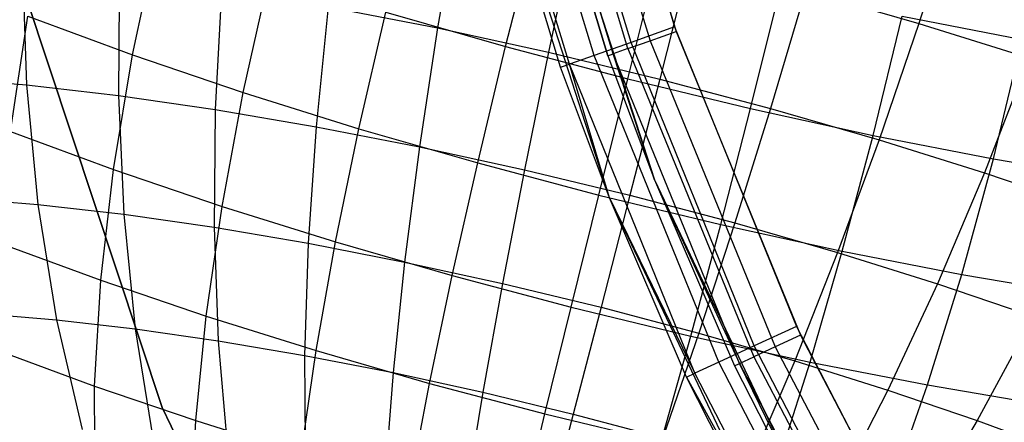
# Model space of a CAD drawing. Extents: x -11.4 to 11.4, y 1.8 to 24.6.
# Tile 53 of 199: x -3.217 to -2.415, y 11.97 to 12.298. Entities that reach past the tile are written whole.
import ezdxf

# ---------------------------------------------------------------- set-up
doc = ezdxf.new("R2010")
doc.units = 0
doc.header["$MEASUREMENT"] = 0
doc.layers.get('0').update_dxf_attribs({"color": 13, "linetype": 'CONTINUOUS'})

# ---------------------------------------------------------------- blocks, each defined once
blk = doc.blocks.new('GRUPUJ_4')
at = {"color": 0}
for p, q in [((8.64504, 10.70166, 62.90945), (8.7212, 10.45002, 62.90945)), ((8.64504, 10.70166, 62.87008), (8.72252, 10.44632, 62.87008)), ((8.64504, 10.70166, 62.90945), (8.7212, 10.45002, 62.90945)), ((8.64504, 10.70166, 62.87008), (8.72252, 10.44632, 62.87008)), ((8.68317, 10.43233, 62.85278), (8.60456, 10.69143, 62.85278)), ((8.68317, 10.43233, 62.85278), (8.60456, 10.69143, 62.85278)), ((8.6857, 10.43745, 62.90196), (8.60853, 10.69243, 62.90196)), ((8.6857, 10.43745, 62.90196), (8.60853, 10.69243, 62.90196)), ((8.62313, 10.69612, 62.86558), (8.70122, 10.43875, 62.86558)), ((8.62313, 10.69612, 62.86558), (8.70122, 10.43875, 62.86558)), ((8.65559, 10.4268, 62.88062), (8.57757, 10.6846, 62.88062)), ((8.65559, 10.4268, 62.88062), (8.57757, 10.6846, 62.88062)), ((8.58779, 10.68719, 62.06299), (8.70487, 10.32561, 62.06299)), ((8.66687, 10.42654, 62.81103), (8.58779, 10.68719, 62.06299)), ((8.58779, 10.68719, 62.06299), (8.70487, 10.32561, 62.06299)), ((8.58779, 10.68719, 62.81103), (8.66687, 10.42654, 62.81103)), ((8.66687, 10.42654, 62.81103), (8.58779, 10.68719, 62.06299)), ((8.58779, 10.68719, 62.81103), (8.66687, 10.42654, 62.81103)), ((8.67111, 10.42805, 62.83362), (8.59215, 10.68829, 62.83362)), ((8.67111, 10.42805, 62.83362), (8.59215, 10.68829, 62.83362)), ((8.62842, 10.41719, 62.81103), (8.54962, 10.67753, 62.81103)), ((8.62842, 10.41719, 62.81103), (8.54962, 10.67753, 62.81103)), ((8.62842, 10.41719, 62.81103), (8.54962, 10.67753, 62.06299)), ((8.66828, 10.31106, 62.06299), (8.54962, 10.67753, 62.06299)), ((8.66828, 10.31106, 62.06299), (8.54962, 10.67753, 62.06299)), ((8.62842, 10.41719, 62.81103), (8.54962, 10.67753, 62.06299)), ((8.63548, 10.41969, 62.84869), (8.55689, 10.67937, 62.84869)), ((8.63548, 10.41969, 62.84869), (8.55689, 10.67937, 62.84869)), ((8.16625, 10.55591, 62.0315), (8.30407, 10.14043, 62.0315)), ((8.30407, 10.14043, 62.06299), (8.16625, 10.55591, 62.06299)), ((8.16625, 10.55591, 62.0315), (8.30407, 10.14043, 62.0315)), ((8.30407, 10.14043, 62.06299), (8.16625, 10.55591, 62.06299)), ((8.54508, 10.54769, 3.2549), (8.5281, 10.44914, 3.27191)), ((8.54508, 10.54769, 3.2549), (8.5281, 10.44914, 3.27191)), ((8.9505, 10.54937, 3.25333), (8.91995, 10.45289, 3.26001)), ((8.9505, 10.54937, 3.25333), (8.91995, 10.45289, 3.26001)), ((8.58364, 10.43399, 5.16493), (8.60814, 10.53068, 5.18333)), ((8.58364, 10.43399, 5.16493), (8.60814, 10.53068, 5.18333)), ((8.63925, 10.52714, 3.24127), (8.61841, 10.42944, 3.25885)), ((8.63925, 10.52714, 3.24127), (8.61841, 10.42944, 3.25885)), ((8.27993, 10.42735, 5.05521), (8.30044, 10.5227, 5.08307)), ((8.27993, 10.42735, 5.05521), (8.30044, 10.5227, 5.08307)), ((8.19009, 10.50227, 3.41497), (8.19351, 10.40277, 3.43436)), ((8.19009, 10.50227, 3.41497), (8.19351, 10.40277, 3.43436)), ((8.683, 10.40771, 5.17156), (8.70722, 10.50447, 5.18994)), ((8.683, 10.40771, 5.17156), (8.70722, 10.50447, 5.18994)), ((8.7338, 10.50432, 3.23757), (8.70909, 10.40755, 3.2553)), ((8.7338, 10.50432, 3.23757), (8.70909, 10.40755, 3.2553)), ((8.26921, 10.49317, 3.36628), (8.26841, 10.39415, 3.38827)), ((8.26921, 10.49317, 3.36628), (8.26841, 10.39415, 3.38827)), ((8.37009, 10.39669, 5.09229), (8.39131, 10.4918, 5.12044)), ((8.37009, 10.39669, 5.09229), (8.39131, 10.4918, 5.12044)), ((8.35254, 10.48118, 3.32592), (8.3473, 10.38281, 3.35007)), ((8.35254, 10.48118, 3.32592), (8.3473, 10.38281, 3.35007)), ((8.78305, 10.38356, 5.16765), (8.80699, 10.4804, 5.18604)), ((8.78305, 10.38356, 5.16765), (8.80699, 10.4804, 5.18604)), ((8.82771, 10.47948, 3.24384), (8.79916, 10.38373, 3.26131)), ((8.82771, 10.47948, 3.24384), (8.79916, 10.38373, 3.26131)), ((8.82771, 10.47948, 3.24384), (8.91995, 10.45289, 3.26001)), ((8.82771, 10.47948, 3.24384), (8.91995, 10.45289, 3.26001)), ((8.18069, 10.36505, 4.97271), (8.19462, 10.45887, 5.00863)), ((8.18069, 10.36505, 4.97271), (8.19462, 10.45887, 5.00863)), ((8.19462, 10.45887, 5.00863), (8.27993, 10.42735, 5.05521)), ((8.19462, 10.45887, 5.00863), (8.27993, 10.42735, 5.05521)), ((8.43915, 10.46646, 3.29435), (8.42929, 10.36887, 3.32018)), ((8.43915, 10.46646, 3.29435), (8.42929, 10.36887, 3.32018)), ((8.43915, 10.46646, 3.29435), (8.5281, 10.44914, 3.27191)), ((8.43915, 10.46646, 3.29435), (8.5281, 10.44914, 3.27191)), ((8.4641, 10.36725, 5.11946), (8.48605, 10.46212, 5.14782)), ((8.4641, 10.36725, 5.11946), (8.48605, 10.46212, 5.14782)), ((8.48605, 10.46212, 5.14782), (8.58364, 10.43399, 5.16493)), ((8.48605, 10.46212, 5.14782), (8.58364, 10.43399, 5.16493)), ((8.88269, 10.36182, 5.15323), (8.90634, 10.45872, 5.17166)), ((8.88269, 10.36182, 5.15323), (8.90634, 10.45872, 5.17166)), ((8.91995, 10.45289, 3.26001), (8.88761, 10.35823, 3.27682)), ((8.91995, 10.45289, 3.26001), (8.88761, 10.35823, 3.27682)), ((8.90634, 10.45872, 5.17166), (9.0042, 10.43967, 5.14698)), ((8.90634, 10.45872, 5.17166), (9.0042, 10.43967, 5.14698)), ((8.91995, 10.45289, 3.26001), (9.0095, 10.42484, 3.28589)), ((8.91995, 10.45289, 3.26001), (9.0095, 10.42484, 3.28589)), ((8.5281, 10.44914, 3.27191), (8.51349, 10.35248, 3.29894)), ((8.5281, 10.44914, 3.27191), (8.51349, 10.35248, 3.29894)), ((8.5281, 10.44914, 3.27191), (8.61841, 10.42944, 3.25885)), ((8.5281, 10.44914, 3.27191), (8.61841, 10.42944, 3.25885)), ((8.7212, 10.45002, 62.90945), (8.6857, 10.43745, 62.90196)), ((8.7212, 10.45002, 62.90945), (8.6857, 10.43745, 62.90196)), ((8.70122, 10.43875, 62.86558), (8.72252, 10.44632, 62.87008)), ((8.70122, 10.43875, 62.86558), (8.72252, 10.44632, 62.87008)), ((8.7212, 10.45002, 62.90945), (8.82026, 10.20647, 62.90945)), ((8.7212, 10.45002, 62.90945), (8.82026, 10.20647, 62.90945)), ((8.72252, 10.44632, 62.87008), (8.82356, 10.19935, 62.87008)), ((8.72252, 10.44632, 62.87008), (8.82356, 10.19935, 62.87008)), ((8.6857, 10.43745, 62.90196), (8.65559, 10.4268, 62.88062)), ((8.6857, 10.43745, 62.90196), (8.65559, 10.4268, 62.88062)), ((8.68317, 10.43233, 62.85278), (8.70122, 10.43875, 62.86558)), ((8.68317, 10.43233, 62.85278), (8.70122, 10.43875, 62.86558)), ((8.78606, 10.19069, 62.90196), (8.6857, 10.43745, 62.90196)), ((8.78606, 10.19069, 62.90196), (8.6857, 10.43745, 62.90196)), ((8.70122, 10.43875, 62.86558), (8.80307, 10.18982, 62.86558)), ((8.70122, 10.43875, 62.86558), (8.80307, 10.18982, 62.86558)), ((8.98082, 10.34272, 5.12848), (9.0042, 10.43967, 5.14698)), ((8.98082, 10.34272, 5.12848), (9.0042, 10.43967, 5.14698)), ((8.26443, 10.3341, 5.01842), (8.27993, 10.42735, 5.05521)), ((8.26443, 10.3341, 5.01842), (8.27993, 10.42735, 5.05521)), ((8.27993, 10.42735, 5.05521), (8.37009, 10.39669, 5.09229)), ((8.27993, 10.42735, 5.05521), (8.37009, 10.39669, 5.09229)), ((8.56092, 10.33933, 5.13643), (8.58364, 10.43399, 5.16493)), ((8.56092, 10.33933, 5.13643), (8.58364, 10.43399, 5.16493)), ((8.58364, 10.43399, 5.16493), (8.683, 10.40771, 5.17156)), ((8.58364, 10.43399, 5.16493), (8.683, 10.40771, 5.17156)), ((8.61841, 10.42944, 3.25885), (8.59898, 10.33383, 3.28657)), ((8.61841, 10.42944, 3.25885), (8.59898, 10.33383, 3.28657)), ((8.61841, 10.42944, 3.25885), (8.70909, 10.40755, 3.2553)), ((8.61841, 10.42944, 3.25885), (8.70909, 10.40755, 3.2553)), ((8.65559, 10.4268, 62.88062), (8.63548, 10.41969, 62.84869)), ((8.65559, 10.4268, 62.88062), (8.63548, 10.41969, 62.84869)), ((8.75707, 10.1773, 62.88062), (8.65559, 10.4268, 62.88062)), ((8.75707, 10.1773, 62.88062), (8.65559, 10.4268, 62.88062)), ((8.66687, 10.42654, 62.81103), (8.67111, 10.42805, 62.83362)), ((8.66687, 10.42654, 62.81103), (8.67111, 10.42805, 62.83362)), ((8.68317, 10.43233, 62.85278), (8.67111, 10.42805, 62.83362)), ((8.68317, 10.43233, 62.85278), (8.67111, 10.42805, 62.83362)), ((8.77409, 10.17635, 62.83362), (8.67111, 10.42805, 62.83362)), ((8.70487, 10.32561, 62.81103), (8.67111, 10.42805, 62.83362)), ((8.77409, 10.17635, 62.83362), (8.67111, 10.42805, 62.83362)), ((8.70487, 10.32561, 62.81103), (8.67111, 10.42805, 62.83362)), ((8.68317, 10.43233, 62.85278), (8.78569, 10.18174, 62.85278)), ((8.68317, 10.43233, 62.85278), (8.78569, 10.18174, 62.85278)), ((8.62842, 10.41719, 62.81103), (8.63548, 10.41969, 62.84869)), ((8.62842, 10.41719, 62.81103), (8.63548, 10.41969, 62.84869)), ((8.66828, 10.31106, 62.81103), (8.63548, 10.41969, 62.84869)), ((8.66828, 10.31106, 62.81103), (8.63548, 10.41969, 62.84869)), ((8.7377, 10.16836, 62.84869), (8.63548, 10.41969, 62.84869)), ((8.7377, 10.16836, 62.84869), (8.63548, 10.41969, 62.84869)), ((8.66687, 10.42654, 62.81103), (8.70487, 10.32561, 62.06299)), ((8.66687, 10.42654, 62.81103), (8.70487, 10.32561, 62.06299)), ((8.66687, 10.42654, 62.81103), (8.70487, 10.32561, 62.81103)), ((8.66687, 10.42654, 62.81103), (8.70487, 10.32561, 62.81103)), ((9.0095, 10.42484, 3.28589), (8.97349, 10.33133, 3.30164)), ((9.0095, 10.42484, 3.28589), (8.97349, 10.33133, 3.30164)), ((8.66828, 10.31106, 62.81103), (8.62842, 10.41719, 62.81103)), ((8.66828, 10.31106, 62.81103), (8.62842, 10.41719, 62.81103)), ((8.66828, 10.31106, 62.06299), (8.62842, 10.41719, 62.81103)), ((8.66828, 10.31106, 62.06299), (8.62842, 10.41719, 62.81103)), ((8.1234, 10.40857, 3.48785), (8.19351, 10.40277, 3.43436)), ((8.1234, 10.40857, 3.48785), (8.19351, 10.40277, 3.43436)), ((8.19351, 10.40277, 3.43436), (8.20286, 10.30564, 3.46204)), ((8.19351, 10.40277, 3.43436), (8.26841, 10.39415, 3.38827)), ((8.19351, 10.40277, 3.43436), (8.20286, 10.30564, 3.46204)), ((8.19351, 10.40277, 3.43436), (8.26841, 10.39415, 3.38827)), ((8.65951, 10.31326, 5.14301), (8.683, 10.40771, 5.17156)), ((8.65951, 10.31326, 5.14301), (8.683, 10.40771, 5.17156)), ((8.683, 10.40771, 5.17156), (8.78305, 10.38356, 5.16765)), ((8.683, 10.40771, 5.17156), (8.78305, 10.38356, 5.16765)), ((8.70909, 10.40755, 3.2553), (8.68483, 10.31311, 3.28322)), ((8.70909, 10.40755, 3.2553), (8.68483, 10.31311, 3.28322)), ((8.70909, 10.40755, 3.2553), (8.79916, 10.38373, 3.26131)), ((8.70909, 10.40755, 3.2553), (8.79916, 10.38373, 3.26131)), ((8.35292, 10.30402, 5.05482), (8.37009, 10.39669, 5.09229)), ((8.35292, 10.30402, 5.05482), (8.37009, 10.39669, 5.09229)), ((8.37009, 10.39669, 5.09229), (8.4641, 10.36725, 5.11946)), ((8.37009, 10.39669, 5.09229), (8.4641, 10.36725, 5.11946)), ((8.26841, 10.39415, 3.38827), (8.27274, 10.2976, 3.41903)), ((8.26841, 10.39415, 3.38827), (8.3473, 10.38281, 3.35007)), ((8.26841, 10.39415, 3.38827), (8.27274, 10.2976, 3.41903)), ((8.26841, 10.39415, 3.38827), (8.3473, 10.38281, 3.35007)), ((8.3473, 10.38281, 3.35007), (8.34634, 10.28701, 3.38339)), ((8.3473, 10.38281, 3.35007), (8.34634, 10.28701, 3.38339)), ((8.3473, 10.38281, 3.35007), (8.42929, 10.36887, 3.32018)), ((8.3473, 10.38281, 3.35007), (8.42929, 10.36887, 3.32018)), ((8.75877, 10.2893, 5.13913), (8.78305, 10.38356, 5.16765)), ((8.75877, 10.2893, 5.13913), (8.78305, 10.38356, 5.16765)), ((8.79916, 10.38373, 3.26131), (8.77009, 10.29056, 3.28891)), ((8.79916, 10.38373, 3.26131), (8.77009, 10.29056, 3.28891)), ((8.78305, 10.38356, 5.16765), (8.88269, 10.36182, 5.15323)), ((8.78305, 10.38356, 5.16765), (8.88269, 10.36182, 5.15323)), ((8.79916, 10.38373, 3.26131), (8.88761, 10.35823, 3.27682)), ((8.79916, 10.38373, 3.26131), (8.88761, 10.35823, 3.27682)), ((8.18069, 10.36505, 4.97271), (8.26443, 10.3341, 5.01842)), ((8.18069, 10.36505, 4.97271), (8.26443, 10.3341, 5.01842)), ((8.42929, 10.36887, 3.32018), (8.42284, 10.27401, 3.35551)), ((8.42929, 10.36887, 3.32018), (8.42284, 10.27401, 3.35551)), ((8.42929, 10.36887, 3.32018), (8.51349, 10.35248, 3.29894)), ((8.42929, 10.36887, 3.32018), (8.51349, 10.35248, 3.29894)), ((8.44519, 10.27512, 5.08149), (8.4641, 10.36725, 5.11946)), ((8.44519, 10.27512, 5.08149), (8.4641, 10.36725, 5.11946)), ((8.4641, 10.36725, 5.11946), (8.56092, 10.33933, 5.13643)), ((8.4641, 10.36725, 5.11946), (8.56092, 10.33933, 5.13643)), ((8.88761, 10.35823, 3.27682), (8.85382, 10.26641, 3.30358)), ((8.88761, 10.35823, 3.27682), (8.85382, 10.26641, 3.30358)), ((8.85763, 10.26773, 5.12483), (8.88269, 10.36182, 5.15323)), ((8.85763, 10.26773, 5.12483), (8.88269, 10.36182, 5.15323)), ((8.88269, 10.36182, 5.15323), (8.98082, 10.34272, 5.12848)), ((8.88269, 10.36182, 5.15323), (8.98082, 10.34272, 5.12848)), ((8.88761, 10.35823, 3.27682), (8.97349, 10.33133, 3.30164)), ((8.88761, 10.35823, 3.27682), (8.97349, 10.33133, 3.30164)), ((8.51349, 10.35248, 3.29894), (8.5014, 10.25872, 3.33569)), ((8.51349, 10.35248, 3.29894), (8.5014, 10.25872, 3.33569)), ((8.51349, 10.35248, 3.29894), (8.59898, 10.33383, 3.28657)), ((8.51349, 10.35248, 3.29894), (8.59898, 10.33383, 3.28657)), ((8.54022, 10.24772, 5.09814), (8.56092, 10.33933, 5.13643)), ((8.54022, 10.24772, 5.09814), (8.56092, 10.33933, 5.13643)), ((8.56092, 10.33933, 5.13643), (8.65951, 10.31326, 5.14301)), ((8.56092, 10.33933, 5.13643), (8.65951, 10.31326, 5.14301)), ((8.95499, 10.24878, 5.10027), (8.98082, 10.34272, 5.12848)), ((8.95499, 10.24878, 5.10027), (8.98082, 10.34272, 5.12848)), ((8.98082, 10.34272, 5.12848), (9.07637, 10.32648, 5.09365)), ((8.98082, 10.34272, 5.12848), (9.07637, 10.32648, 5.09365)), ((8.2541, 10.24396, 4.9731), (8.26443, 10.3341, 5.01842)), ((8.2541, 10.24396, 4.9731), (8.26443, 10.3341, 5.01842)), ((8.26443, 10.3341, 5.01842), (8.35292, 10.30402, 5.05482)), ((8.26443, 10.3341, 5.01842), (8.35292, 10.30402, 5.05482)), ((8.59898, 10.33383, 3.28657), (8.58117, 10.24131, 3.32415)), ((8.59898, 10.33383, 3.28657), (8.58117, 10.24131, 3.32415)), ((8.59898, 10.33383, 3.28657), (8.68483, 10.31311, 3.28322)), ((8.59898, 10.33383, 3.28657), (8.68483, 10.31311, 3.28322)), ((8.97349, 10.33133, 3.30164), (8.93512, 10.24095, 3.32708)), ((8.97349, 10.33133, 3.30164), (8.93512, 10.24095, 3.32708)), ((8.97349, 10.33133, 3.30164), (9.05585, 10.30333, 3.33551)), ((8.97349, 10.33133, 3.30164), (9.05585, 10.30333, 3.33551)), ((8.70487, 10.32561, 62.06299), (8.86813, 9.9824, 62.06299)), ((8.70487, 10.32561, 62.81103), (8.70487, 10.32561, 62.06299)), ((8.70487, 10.32561, 62.81103), (8.70487, 10.32561, 62.06299)), ((8.70487, 10.32561, 62.81103), (8.77001, 10.17445, 62.81103)), ((8.70487, 10.32561, 62.06299), (8.77001, 10.17445, 62.81103)), ((8.70487, 10.32561, 62.06299), (8.77001, 10.17445, 62.81103)), ((8.70487, 10.32561, 62.06299), (8.86813, 9.9824, 62.06299)), ((8.70487, 10.32561, 62.81103), (8.77001, 10.17445, 62.81103)), ((8.70487, 10.32561, 62.81103), (8.77409, 10.17635, 62.83362)), ((8.70487, 10.32561, 62.81103), (8.77409, 10.17635, 62.83362)), ((8.13744, 10.31105, 3.51194), (8.20286, 10.30564, 3.46204)), ((8.13744, 10.31105, 3.51194), (8.20286, 10.30564, 3.46204)), ((8.63698, 10.22212, 5.1046), (8.65951, 10.31326, 5.14301)), ((8.63698, 10.22212, 5.1046), (8.65951, 10.31326, 5.14301)), ((8.65951, 10.31326, 5.14301), (8.75877, 10.2893, 5.13913)), ((8.65951, 10.31326, 5.14301), (8.75877, 10.2893, 5.13913)), ((8.68483, 10.31311, 3.28322), (8.66127, 10.22198, 3.32101)), ((8.68483, 10.31311, 3.28322), (8.66127, 10.22198, 3.32101)), ((8.66828, 10.31106, 62.81103), (8.7377, 10.16836, 62.84869)), ((8.66828, 10.31106, 62.81103), (8.7377, 10.16836, 62.84869)), ((8.73089, 10.16522, 62.81103), (8.66828, 10.31106, 62.81103)), ((8.83376, 9.9632, 62.06299), (8.66828, 10.31106, 62.06299)), ((8.73089, 10.16522, 62.81103), (8.66828, 10.31106, 62.06299)), ((8.73089, 10.16522, 62.81103), (8.66828, 10.31106, 62.81103)), ((8.66828, 10.31106, 62.81103), (8.66828, 10.31106, 62.06299)), ((8.73089, 10.16522, 62.81103), (8.66828, 10.31106, 62.06299)), ((8.83376, 9.9632, 62.06299), (8.66828, 10.31106, 62.06299)), ((8.66828, 10.31106, 62.81103), (8.66828, 10.31106, 62.06299)), ((8.68483, 10.31311, 3.28322), (8.77009, 10.29056, 3.28891)), ((8.68483, 10.31311, 3.28322), (8.77009, 10.29056, 3.28891)), ((8.20286, 10.30564, 3.46204), (8.21802, 10.21191, 3.4977)), ((8.20286, 10.30564, 3.46204), (8.27274, 10.2976, 3.41903)), ((8.20286, 10.30564, 3.46204), (8.27274, 10.2976, 3.41903)), ((8.20286, 10.30564, 3.46204), (8.21802, 10.21191, 3.4977)), ((8.33998, 10.21476, 5.00842), (8.35292, 10.30402, 5.05482)), ((8.33998, 10.21476, 5.00842), (8.35292, 10.30402, 5.05482)), ((8.35292, 10.30402, 5.05482), (8.44519, 10.27512, 5.08149)), ((8.35292, 10.30402, 5.05482), (8.44519, 10.27512, 5.08149)), ((8.27274, 10.2976, 3.41903), (8.28215, 10.20453, 3.45824)), ((8.27274, 10.2976, 3.41903), (8.34634, 10.28701, 3.38339)), ((8.27274, 10.2976, 3.41903), (8.28215, 10.20453, 3.45824)), ((8.27274, 10.2976, 3.41903), (8.34634, 10.28701, 3.38339)), ((8.77009, 10.29056, 3.28891), (8.74082, 10.20094, 3.32632)), ((8.77009, 10.29056, 3.28891), (8.74082, 10.20094, 3.32632)), ((8.77009, 10.29056, 3.28891), (8.85382, 10.26641, 3.30358)), ((8.77009, 10.29056, 3.28891), (8.85382, 10.26641, 3.30358)), ((8.34634, 10.28701, 3.38339), (8.34969, 10.19482, 3.42553)), ((8.34634, 10.28701, 3.38339), (8.42284, 10.27401, 3.35551)), ((8.34634, 10.28701, 3.38339), (8.34969, 10.19482, 3.42553)), ((8.34634, 10.28701, 3.38339), (8.42284, 10.27401, 3.35551)), ((8.73441, 10.19861, 5.10079), (8.75877, 10.2893, 5.13913)), ((8.73441, 10.19861, 5.10079), (8.75877, 10.2893, 5.13913)), ((8.75877, 10.2893, 5.13913), (8.85763, 10.26773, 5.12483)), ((8.75877, 10.2893, 5.13913), (8.85763, 10.26773, 5.12483)), ((8.42953, 10.18671, 5.0343), (8.44519, 10.27512, 5.08149)), ((8.42953, 10.18671, 5.0343), (8.44519, 10.27512, 5.08149)), ((8.44519, 10.27512, 5.08149), (8.54022, 10.24772, 5.09814)), ((8.44519, 10.27512, 5.08149), (8.54022, 10.24772, 5.09814)), ((8.17283, 10.27399, 4.92873), (8.2541, 10.24396, 4.9731)), ((8.17283, 10.27399, 4.92873), (8.2541, 10.24396, 4.9731)), ((8.42284, 10.27401, 3.35551), (8.41988, 10.18288, 3.39995)), ((8.42284, 10.27401, 3.35551), (8.41988, 10.18288, 3.39995)), ((8.42284, 10.27401, 3.35551), (8.5014, 10.25872, 3.33569)), ((8.42284, 10.27401, 3.35551), (8.5014, 10.25872, 3.33569)), ((8.83144, 10.17744, 5.08675), (8.85763, 10.26773, 5.12483)), ((8.83144, 10.17744, 5.08675), (8.85763, 10.26773, 5.12483)), ((8.85763, 10.26773, 5.12483), (8.95499, 10.24878, 5.10027)), ((8.85763, 10.26773, 5.12483), (8.95499, 10.24878, 5.10027)), ((8.5014, 10.25872, 3.33569), (8.49197, 10.16885, 3.38176)), ((8.5014, 10.25872, 3.33569), (8.49197, 10.16885, 3.38176)), ((8.5014, 10.25872, 3.33569), (8.58117, 10.24131, 3.32415)), ((8.5014, 10.25872, 3.33569), (8.58117, 10.24131, 3.32415)), ((8.85382, 10.26641, 3.30358), (8.81894, 10.17841, 3.34001)), ((8.85382, 10.26641, 3.30358), (8.81894, 10.17841, 3.34001)), ((8.85382, 10.26641, 3.30358), (8.93512, 10.24095, 3.32708)), ((8.85382, 10.26641, 3.30358), (8.93512, 10.24095, 3.32708)), ((8.24904, 10.15786, 4.91971), (8.2541, 10.24396, 4.9731)), ((8.24904, 10.15786, 4.91971), (8.2541, 10.24396, 4.9731)), ((8.2541, 10.24396, 4.9731), (8.33998, 10.21476, 5.00842)), ((8.2541, 10.24396, 4.9731), (8.33998, 10.21476, 5.00842)), ((8.52176, 10.16012, 5.05046), (8.54022, 10.24772, 5.09814)), ((8.52176, 10.16012, 5.05046), (8.54022, 10.24772, 5.09814)), ((8.54022, 10.24772, 5.09814), (8.63698, 10.22212, 5.1046)), ((8.54022, 10.24772, 5.09814), (8.63698, 10.22212, 5.1046)), ((8.92701, 10.15884, 5.06264), (8.95499, 10.24878, 5.10027)), ((8.92701, 10.15884, 5.06264), (8.95499, 10.24878, 5.10027)), ((8.95499, 10.24878, 5.10027), (9.0498, 10.23266, 5.06571)), ((8.95499, 10.24878, 5.10027), (9.0498, 10.23266, 5.06571)), ((8.58117, 10.24131, 3.32415), (8.56517, 10.15288, 3.37117)), ((8.58117, 10.24131, 3.32415), (8.56517, 10.15288, 3.37117)), ((8.58117, 10.24131, 3.32415), (8.66127, 10.22198, 3.32101)), ((8.58117, 10.24131, 3.32415), (8.66127, 10.22198, 3.32101)), ((8.93512, 10.24095, 3.32708), (8.8948, 10.15466, 3.36194)), ((8.93512, 10.24095, 3.32708), (8.8948, 10.15466, 3.36194)), ((8.93512, 10.24095, 3.32708), (9.01309, 10.21444, 3.35915)), ((8.93512, 10.24095, 3.32708), (9.01309, 10.21444, 3.35915)), ((8.61567, 10.13528, 5.05673), (8.63698, 10.22212, 5.1046)), ((8.61567, 10.13528, 5.05673), (8.63698, 10.22212, 5.1046)), ((8.63698, 10.22212, 5.1046), (8.73441, 10.19861, 5.10079)), ((8.63698, 10.22212, 5.1046), (8.73441, 10.19861, 5.10079)), ((8.66127, 10.22198, 3.32101), (8.63866, 10.13514, 3.3683)), ((8.66127, 10.22198, 3.32101), (8.63866, 10.13514, 3.3683)), ((8.66127, 10.22198, 3.32101), (8.74082, 10.20094, 3.32632)), ((8.66127, 10.22198, 3.32101), (8.74082, 10.20094, 3.32632)), ((8.158, 10.21687, 3.5435), (8.21802, 10.21191, 3.4977)), ((8.158, 10.21687, 3.5435), (8.21802, 10.21191, 3.4977)), ((8.21802, 10.21191, 3.4977), (8.23885, 10.12257, 3.54097)), ((8.21802, 10.21191, 3.4977), (8.28215, 10.20453, 3.45824)), ((8.21802, 10.21191, 3.4977), (8.28215, 10.20453, 3.45824)), ((8.21802, 10.21191, 3.4977), (8.23885, 10.12257, 3.54097)), ((8.33141, 10.12986, 4.95358), (8.33998, 10.21476, 5.00842)), ((8.33141, 10.12986, 4.95358), (8.33998, 10.21476, 5.00842)), ((8.33998, 10.21476, 5.00842), (8.42953, 10.18671, 5.0343)), ((8.33998, 10.21476, 5.00842), (8.42953, 10.18671, 5.0343)), ((9.01309, 10.21444, 3.35915), (8.96754, 10.12992, 3.39186)), ((9.01309, 10.21444, 3.35915), (8.96754, 10.12992, 3.39186)), ((8.28215, 10.20453, 3.45824), (8.29654, 10.11593, 3.50547)), ((8.28215, 10.20453, 3.45824), (8.34969, 10.19482, 3.42553)), ((8.28215, 10.20453, 3.45824), (8.34969, 10.19482, 3.42553)), ((8.28215, 10.20453, 3.45824), (8.29654, 10.11593, 3.50547)), ((8.82026, 10.20647, 62.90945), (8.78606, 10.19069, 62.90196)), ((8.82026, 10.20647, 62.90945), (8.78606, 10.19069, 62.90196)), ((8.82026, 10.20647, 62.90945), (8.94136, 9.97311, 62.90945)), ((8.82026, 10.20647, 62.90945), (8.94136, 9.97311, 62.90945)), ((8.34969, 10.19482, 3.42553), (8.35729, 10.10719, 3.47605)), ((8.34969, 10.19482, 3.42553), (8.41988, 10.18288, 3.39995)), ((8.34969, 10.19482, 3.42553), (8.35729, 10.10719, 3.47605)), ((8.34969, 10.19482, 3.42553), (8.41988, 10.18288, 3.39995)), ((8.71023, 10.11246, 5.05303), (8.73441, 10.19861, 5.10079)), ((8.71023, 10.11246, 5.05303), (8.73441, 10.19861, 5.10079)), ((8.74082, 10.20094, 3.32632), (8.71166, 10.11583, 3.37317)), ((8.74082, 10.20094, 3.32632), (8.71166, 10.11583, 3.37317)), ((8.73441, 10.19861, 5.10079), (8.83144, 10.17744, 5.08675)), ((8.73441, 10.19861, 5.10079), (8.83144, 10.17744, 5.08675)), ((8.74082, 10.20094, 3.32632), (8.81894, 10.17841, 3.34001)), ((8.74082, 10.20094, 3.32632), (8.81894, 10.17841, 3.34001)), ((8.82356, 10.19935, 62.87008), (8.80307, 10.18982, 62.86558)), ((8.82356, 10.19935, 62.87008), (8.80307, 10.18982, 62.86558)), ((8.82356, 10.19935, 62.87008), (8.94728, 9.96293, 62.87008)), ((8.82356, 10.19935, 62.87008), (8.94728, 9.96293, 62.87008)), ((8.1711, 10.18666, 4.87716), (8.24904, 10.15786, 4.91971)), ((8.1711, 10.18666, 4.87716), (8.24904, 10.15786, 4.91971)), ((8.41729, 10.10296, 4.9784), (8.42953, 10.18671, 5.0343)), ((8.41729, 10.10296, 4.9784), (8.42953, 10.18671, 5.0343)), ((8.42953, 10.18671, 5.0343), (8.52176, 10.16012, 5.05046)), ((8.42953, 10.18671, 5.0343), (8.52176, 10.16012, 5.05046)), ((8.78606, 10.19069, 62.90196), (8.75707, 10.1773, 62.88062)), ((8.78606, 10.19069, 62.90196), (8.75707, 10.1773, 62.88062)), ((8.80307, 10.18982, 62.86558), (8.78569, 10.18174, 62.85278)), ((8.80307, 10.18982, 62.86558), (8.78569, 10.18174, 62.85278)), ((8.90877, 9.95423, 62.90196), (8.78606, 10.19069, 62.90196)), ((8.90877, 9.95423, 62.90196), (8.78606, 10.19069, 62.90196)), ((8.80307, 10.18982, 62.86558), (8.92777, 9.95152, 62.86558)), ((8.80307, 10.18982, 62.86558), (8.92777, 9.95152, 62.86558)), ((8.41988, 10.18288, 3.39995), (8.42044, 10.09645, 3.45303)), ((8.41988, 10.18288, 3.39995), (8.49197, 10.16885, 3.38176)), ((8.41988, 10.18288, 3.39995), (8.49197, 10.16885, 3.38176)), ((8.41988, 10.18288, 3.39995), (8.42044, 10.09645, 3.45303)), ((8.77409, 10.17635, 62.83362), (8.78569, 10.18174, 62.85278)), ((8.77409, 10.17635, 62.83362), (8.78569, 10.18174, 62.85278)), ((8.81894, 10.17841, 3.34001), (8.78335, 10.09516, 3.38573)), ((8.81894, 10.17841, 3.34001), (8.78335, 10.09516, 3.38573)), ((8.78569, 10.18174, 62.85278), (8.91123, 9.94185, 62.85278)), ((8.78569, 10.18174, 62.85278), (8.91123, 9.94185, 62.85278)), ((8.81894, 10.17841, 3.34001), (8.8948, 10.15466, 3.36194)), ((8.81894, 10.17841, 3.34001), (8.8948, 10.15466, 3.36194)), ((8.75707, 10.1773, 62.88062), (8.7377, 10.16836, 62.84869)), ((8.75707, 10.1773, 62.88062), (8.7377, 10.16836, 62.84869)), ((8.88113, 9.93823, 62.88062), (8.75707, 10.1773, 62.88062)), ((8.88113, 9.93823, 62.88062), (8.75707, 10.1773, 62.88062)), ((8.77001, 10.17445, 62.81103), (8.77409, 10.17635, 62.83362)), ((8.77001, 10.17445, 62.81103), (8.77409, 10.17635, 62.83362)), ((8.77001, 10.17445, 62.81103), (8.86813, 9.9824, 62.06299)), ((8.77001, 10.17445, 62.81103), (8.86813, 9.9824, 62.81103)), ((8.77001, 10.17445, 62.81103), (8.86813, 9.9824, 62.06299)), ((8.77001, 10.17445, 62.81103), (8.86813, 9.9824, 62.81103)), ((8.77409, 10.17635, 62.83362), (8.90018, 9.93539, 62.83362)), ((8.86813, 9.9824, 62.81103), (8.77409, 10.17635, 62.83362)), ((8.77409, 10.17635, 62.83362), (8.90018, 9.93539, 62.83362)), ((8.86813, 9.9824, 62.81103), (8.77409, 10.17635, 62.83362)), ((8.8044, 10.09191, 5.03941), (8.83144, 10.17744, 5.08675)), ((8.8044, 10.09191, 5.03941), (8.83144, 10.17744, 5.08675)), ((8.83144, 10.17744, 5.08675), (8.92701, 10.15884, 5.06264)), ((8.83144, 10.17744, 5.08675), (8.92701, 10.15884, 5.06264)), ((8.49197, 10.16885, 3.38176), (8.48529, 10.08383, 3.43667)), ((8.49197, 10.16885, 3.38176), (8.48529, 10.08383, 3.43667)), ((8.49197, 10.16885, 3.38176), (8.56517, 10.15288, 3.37117)), ((8.49197, 10.16885, 3.38176), (8.56517, 10.15288, 3.37117)), ((8.73089, 10.16522, 62.81103), (8.7377, 10.16836, 62.84869)), ((8.73089, 10.16522, 62.81103), (8.7377, 10.16836, 62.84869)), ((8.73089, 10.16522, 62.81103), (8.86267, 9.92754, 62.84869)), ((8.73089, 10.16522, 62.81103), (8.86267, 9.92754, 62.84869)), ((8.83376, 9.9632, 62.81103), (8.73089, 10.16522, 62.81103)), ((8.83376, 9.9632, 62.06299), (8.73089, 10.16522, 62.81103)), ((8.83376, 9.9632, 62.81103), (8.73089, 10.16522, 62.81103)), ((8.83376, 9.9632, 62.06299), (8.73089, 10.16522, 62.81103)), ((8.86267, 9.92754, 62.84869), (8.7377, 10.16836, 62.84869)), ((8.86267, 9.92754, 62.84869), (8.7377, 10.16836, 62.84869)), ((8.24932, 10.07674, 4.85883), (8.24904, 10.15786, 4.91971)), ((8.24904, 10.15786, 4.91971), (8.33141, 10.12986, 4.95358)), ((8.24932, 10.07674, 4.85883), (8.24904, 10.15786, 4.91971)), ((8.24904, 10.15786, 4.91971), (8.33141, 10.12986, 4.95358)), ((8.50574, 10.07746, 4.99391), (8.52176, 10.16012, 5.05046)), ((8.50574, 10.07746, 4.99391), (8.52176, 10.16012, 5.05046)), ((8.52176, 10.16012, 5.05046), (8.61567, 10.13528, 5.05673)), ((8.52176, 10.16012, 5.05046), (8.61567, 10.13528, 5.05673)), ((8.8948, 10.15466, 3.36194), (8.85295, 10.07336, 3.40585)), ((8.8948, 10.15466, 3.36194), (8.85295, 10.07336, 3.40585)), ((8.8948, 10.15466, 3.36194), (8.96754, 10.12992, 3.39186)), ((8.8948, 10.15466, 3.36194), (8.96754, 10.12992, 3.39186)), ((8.89715, 10.07386, 5.01601), (8.92701, 10.15884, 5.06264)), ((8.89715, 10.07386, 5.01601), (8.92701, 10.15884, 5.06264)), ((8.92701, 10.15884, 5.06264), (9.02006, 10.14302, 5.02873)), ((8.92701, 10.15884, 5.06264), (9.02006, 10.14302, 5.02873)), ((8.56517, 10.15288, 3.37117), (8.55114, 10.06947, 3.42715)), ((8.56517, 10.15288, 3.37117), (8.55114, 10.06947, 3.42715)), ((8.56517, 10.15288, 3.37117), (8.63866, 10.13514, 3.3683)), ((8.56517, 10.15288, 3.37117), (8.63866, 10.13514, 3.3683)), ((8.30407, 10.14043, 62.0315), (8.30407, 10.14043, 62.06299)), ((8.30407, 10.14043, 62.0315), (8.49494, 9.7465, 62.0315)), ((8.49494, 9.7465, 62.06299), (8.30407, 10.14043, 62.06299)), ((8.30407, 10.14043, 62.0315), (8.30407, 10.14043, 62.06299)), ((8.30407, 10.14043, 62.0315), (8.49494, 9.7465, 62.0315)), ((8.49494, 9.7465, 62.06299), (8.30407, 10.14043, 62.06299)), ((8.5958, 10.05363, 4.99992), (8.61567, 10.13528, 5.05673)), ((8.5958, 10.05363, 4.99992), (8.61567, 10.13528, 5.05673)), ((8.61567, 10.13528, 5.05673), (8.71023, 10.11246, 5.05303)), ((8.61567, 10.13528, 5.05673), (8.71023, 10.11246, 5.05303)), ((8.63866, 10.13514, 3.3683), (8.61725, 10.05351, 3.42456)), ((8.63866, 10.13514, 3.3683), (8.61725, 10.05351, 3.42456)), ((8.63866, 10.13514, 3.3683), (8.71166, 10.11583, 3.37317)), ((8.63866, 10.13514, 3.3683), (8.71166, 10.11583, 3.37317)), ((8.32729, 10.05023, 4.89089), (8.33141, 10.12986, 4.95358)), ((8.32729, 10.05023, 4.89089), (8.33141, 10.12986, 4.95358)), ((8.33141, 10.12986, 4.95358), (8.41729, 10.10296, 4.9784)), ((8.33141, 10.12986, 4.95358), (8.41729, 10.10296, 4.9784)), ((8.96754, 10.12992, 3.39186), (8.9197, 10.05067, 3.4333)), ((8.96754, 10.12992, 3.39186), (8.9197, 10.05067, 3.4333)), ((8.96754, 10.12992, 3.39186), (9.03638, 10.10448, 3.42944)), ((8.96754, 10.12992, 3.39186), (9.03638, 10.10448, 3.42944))]:
    blk.add_line(p, q, dxfattribs=at)
blk = doc.blocks.new('SATELLITE_M_ZWIS-11230-112')
at = {"color": 0}
blk.add_blockref('GRUPUJ_4', (-11.40464, 1.84184, 0.62927), dxfattribs=at)

msp = doc.modelspace()

# ---------------------------------------------------------------- block references
at = {"color": 0}
msp.add_blockref('SATELLITE_M_ZWIS-11230-112', (0, 0), dxfattribs=at)

doc.saveas('drawing.dxf')
